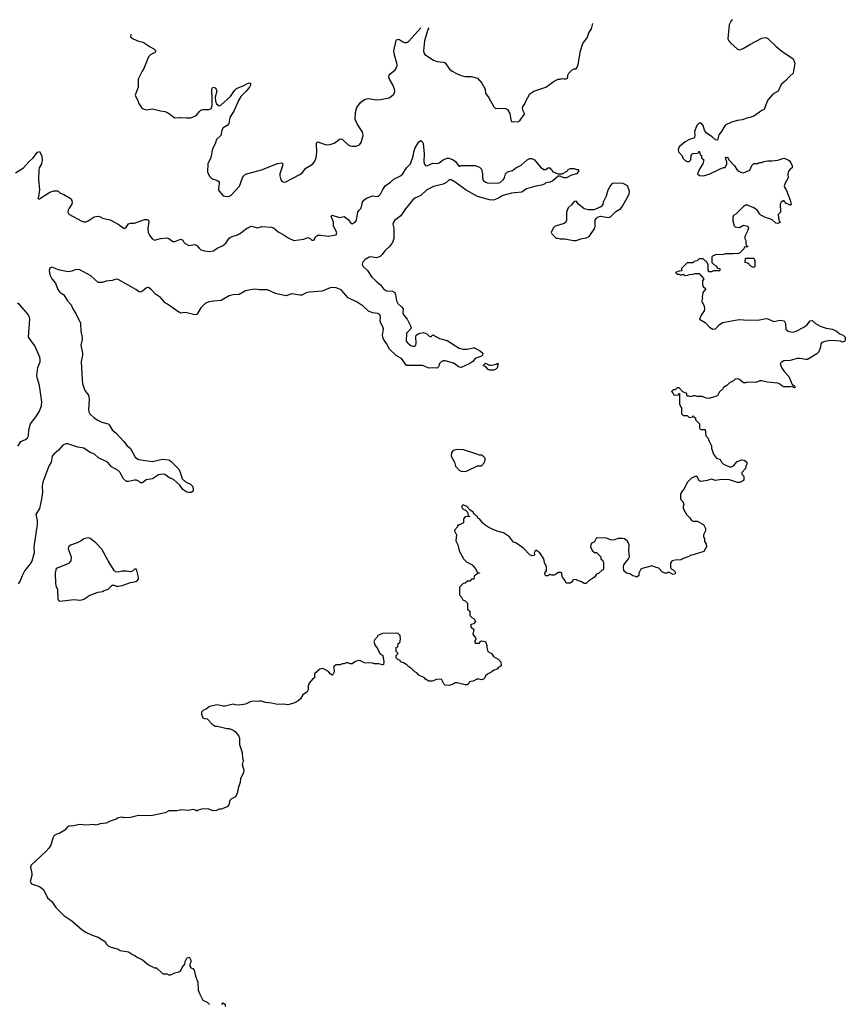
# Model space of a CAD drawing. Header units: inches. Extents: x 2608375 to 2737312, y 944064 to 1028306.
# Tile 24 of 69: x 2658413 to 2666598, y 1017251 to 1027020. Entities that reach past the tile are written whole.
import ezdxf

# ---------------------------------------------------------------- set-up
doc = ezdxf.new("R2010")
doc.units = ezdxf.units.IN
doc.header["$MEASUREMENT"] = 0
for name, color, linetype in [('C6051', 7, 'Continuous'), ('C6052', 7, 'Continuous'), ('C6061', 7, 'Continuous'), ('C6062', 7, 'Continuous')]:
    doc.layers.add(name, color=color, linetype=linetype)

msp = doc.modelspace()

# ---------------------------------------------------------------- linework, layer by layer
at = {"layer": 'C6051', "color": 5, "elevation": 60}
msp.add_lwpolyline([(2660000, 1019176.6), (2659969.1, 1019169.1), (2659891.1, 1019168.9), (2659854, 1019150), (2659730, 1019125.2), (2659650, 1019121.2), (2659590, 1019125.2), (2659510, 1019105.2), (2659450, 1019102), (2659430, 1019108), (2659390, 1019102), (2659370, 1019088.7), (2659310, 1019068.7), (2659270.7, 1019049.3), (2659210, 1019041.2), (2659170, 1019029), (2659150, 1019034), (2659070, 1019029), (2659010, 1019035.3), (2658930, 1019019), (2658910, 1019022), (2658890, 1019015.3), (2658859.8, 1018980.2), (2658810.7, 1018949.3), (2658779.8, 1018940.2), (2658755.3, 1018924.7), (2658740.5, 1018899.5), (2658720.5, 1018830), (2658700.6, 1018799.4), (2658673.4, 1018766.6), (2658527.3, 1018630), (2658519.1, 1018610), (2658533.4, 1018550), (2658534, 1018530), (2658516, 1018470), (2658530, 1018446.8), (2658610, 1018418.8), (2658650, 1018391.3), (2658687.5, 1018307.5), (2658731.3, 1018270), (2658771.3, 1018210), (2658850, 1018131.3), (2658930, 1018078), (2659030.7, 1017990.7), (2659067.1, 1017967.1), (2659130, 1017936), (2659190, 1017918), (2659262, 1017870), (2659271.1, 1017851.1), (2659290, 1017832), (2659310, 1017822), (2659390, 1017798), (2659410, 1017786), (2659490.9, 1017770.9), (2659530, 1017744.7), (2659555.3, 1017735.3), (2659570, 1017722), (2659630, 1017692), (2659690, 1017642), (2659750, 1017612), (2659770, 1017612), (2659832.7, 1017552.7), (2659872, 1017552), (2659890, 1017542), (2659910, 1017542), (2659950, 1017562), (2659990, 1017572), (2660000, 1017578.3)], dxfattribs=at)
at = {"layer": 'C6052', "color": 5}
for points, elevation in [([(2659513.8, 1026876.2), (2659511, 1026850), (2659538, 1026830), (2659590, 1026807.7), (2659638, 1026798), (2659704.7, 1026750), (2659742, 1026730), (2659762, 1026710), (2659752, 1026690), (2659734, 1026686), (2659707.9, 1026672.1), (2659691.3, 1026650), (2659644.5, 1026535.5), (2659626, 1026510), (2659586.8, 1026430), (2659586, 1026350), (2659558, 1026270), (2659587.3, 1026207.3), (2659591, 1026190), (2659618.8, 1026150), (2659635.2, 1026135.2), (2659670, 1026124), (2659730, 1026134.8), (2659810, 1026114.8), (2659850.5, 1026110.5), (2659878.5, 1026098.5), (2659950, 1026046.8), (2660000, 1026049.9)], 60), ([(2658370, 1025498.8), (2658450, 1025550.8), (2658502, 1025610), (2658547, 1025650), (2658590, 1025706.8), (2658610, 1025710.7), (2658633, 1025670), (2658636.3, 1025630), (2658627.3, 1025590), (2658604.9, 1025550), (2658601.6, 1025530), (2658599, 1025439), (2658610.5, 1025330.5), (2658598.4, 1025261.6), (2658591.3, 1025250), (2658601.4, 1025241.4), (2658610, 1025242), (2658710, 1025308), (2658750, 1025320.7), (2658790, 1025322), (2658810, 1025302), (2658850, 1025284.7), (2658922, 1025242), (2658932.1, 1025212.1), (2658930.4, 1025190.4), (2658902, 1025150), (2658893.4, 1025130), (2658890.8, 1025110), (2658901, 1025090), (2659030, 1025021.6), (2659050, 1025014.9), (2659070, 1025014.9), (2659090, 1025024.4), (2659150, 1025064.4), (2659190, 1025070.8), (2659219.9, 1025059.9), (2659230.9, 1025050.9), (2659310, 1025034.4), (2659390, 1024992.4), (2659450, 1024948), (2659463.7, 1024956.3), (2659490, 1024995.5), (2659510, 1025002), (2659550, 1025000.7), (2659650, 1025038), (2659676.9, 1025036.9), (2659690, 1025032), (2659694, 1025014), (2659683.8, 1024950), (2659687.3, 1024907.3), (2659700.6, 1024880.6), (2659727.1, 1024847.1), (2659750, 1024833.4), (2659810, 1024848.7), (2659870, 1024855.3), (2659890, 1024848), (2659930, 1024819.3), (2659950, 1024820.4), (2660000, 1024839.1)], 40), ([(2660000, 1024113.3), (2659990, 1024117.2), (2659878.3, 1024198.3), (2659855.3, 1024210), (2659810, 1024262), (2659758, 1024298), (2659719.4, 1024339.4), (2659690, 1024362.7), (2659670, 1024360.7), (2659630, 1024326.6), (2659610, 1024317.4), (2659590, 1024322.6), (2659563.7, 1024343.7), (2659390, 1024443), (2659370, 1024446), (2659328.7, 1024431.3), (2659270, 1024426.6), (2659230, 1024411), (2659191, 1024411), (2659117.6, 1024477.6), (2659010, 1024539.2), (2658970, 1024539.7), (2658930, 1024525.1), (2658890, 1024519.7), (2658797.5, 1024537.5), (2658730, 1024563.7), (2658710, 1024553.2), (2658703.8, 1024530), (2658710.4, 1024490), (2658730.4, 1024450), (2658766, 1024406), (2658790, 1024341.6), (2658810, 1024316.5), (2658850, 1024288.4), (2658885.2, 1024230), (2658922.6, 1024190), (2658940.2, 1024150), (2658970, 1024106.4), (2659016.5, 1024010), (2659020.2, 1023930), (2659033.4, 1023866.6), (2659033.3, 1023846.7), (2659020.3, 1023790), (2659035.3, 1023710), (2659035.3, 1023690), (2659022.6, 1023630), (2659031.7, 1023448.3), (2659036.1, 1023410), (2659059.4, 1023339.4), (2659093.7, 1023293.7), (2659098.4, 1023278.4), (2659101.3, 1023250), (2659095.3, 1023150), (2659097.6, 1023130), (2659108, 1023110), (2659150, 1023070.4), (2659185.8, 1023045.9), (2659226.9, 1023026.9), (2659290, 1023010.5), (2659301.3, 1023001.3), (2659330.4, 1022950.4), (2659370, 1022918), (2659400.7, 1022880.7), (2659450, 1022832.7), (2659476.5, 1022796.5), (2659510, 1022764.4), (2659558.5, 1022678.5), (2659590, 1022654.8), (2659730, 1022637.1), (2659830, 1022659.3), (2659890, 1022652.2), (2659910, 1022640.5), (2659990, 1022558.8), (2660000, 1022538.2)], 40), ([(2658395.1, 1022790), (2658425.5, 1022834.5), (2658470, 1022854), (2658489.6, 1022870), (2658498.4, 1022890), (2658504.5, 1022950), (2658521.3, 1023010), (2658567.1, 1023070), (2658604.2, 1023130), (2658629.6, 1023190), (2658631.5, 1023228.5), (2658609.6, 1023390), (2658586.7, 1023466.7), (2658584.2, 1023490), (2658592, 1023570), (2658615.5, 1023624.5), (2658614.8, 1023650), (2658610.8, 1023670.8), (2658562.4, 1023782.4), (2658500.9, 1023870), (2658511.8, 1024050), (2658509.5, 1024070), (2658496.1, 1024096.1), (2658413.2, 1024190), (2658390, 1024206)], 40), ([(2660000, 1022402.1), (2659936.2, 1022456.2), (2659890, 1022478), (2659850, 1022507), (2659831.6, 1022511.6), (2659790, 1022503.6), (2659730, 1022463), (2659666.4, 1022453.6), (2659630, 1022424), (2659610, 1022426), (2659597.5, 1022437.5), (2659570, 1022451.3), (2659550, 1022452.8), (2659490, 1022437), (2659470, 1022439.3), (2659442.8, 1022462.8), (2659404.8, 1022530), (2659390, 1022545.7), (2659323.5, 1022583.5), (2659290, 1022622.9), (2659270, 1022637.6), (2659194.2, 1022674.1), (2659154, 1022710), (2659110, 1022725.1), (2659050, 1022769.6), (2658990, 1022777.6), (2658891.1, 1022811.1), (2658870, 1022811.1), (2658841.4, 1022798.6), (2658798.7, 1022750), (2658750, 1022709.7), (2658736.1, 1022690), (2658725.3, 1022630), (2658701.6, 1022590), (2658642, 1022430), (2658637, 1022390), (2658638.4, 1022330), (2658626.2, 1022246.2), (2658607.4, 1022170), (2658572.7, 1022110), (2658584.6, 1022050), (2658584.9, 1022010), (2658553.7, 1021790), (2658554.9, 1021730), (2658531.4, 1021648.6), (2658517.7, 1021622.2), (2658464.8, 1021555.2), (2658436.9, 1021503.1), (2658414.4, 1021445.6), (2658398.9, 1021421.1)], 40)]:
    msp.add_lwpolyline(points, dxfattribs=dict(at, elevation=elevation))
at = {"layer": 'C6052', "color": 5, "elevation": 60}
msp.add_lwpolyline([(2659090, 1021879), (2659050, 1021868.7), (2659027.7, 1021852.3), (2658981, 1021830), (2658914.9, 1021805.1), (2658898, 1021790), (2658892.7, 1021770), (2658923.1, 1021690), (2658918.4, 1021650), (2658894.9, 1021625.1), (2658866.8, 1021610), (2658790, 1021582.9), (2658773.4, 1021570), (2658770, 1021562), (2658764.9, 1021530), (2658767.3, 1021427.3), (2658774.4, 1021394.4), (2658786, 1021370), (2658790, 1021274), (2658798, 1021258), (2658811.1, 1021251.1), (2658950, 1021266), (2659010, 1021261), (2659030, 1021264.7), (2659050, 1021271.3), (2659108, 1021310), (2659190, 1021338.8), (2659232.7, 1021347.3), (2659250, 1021358), (2659288.9, 1021371.1), (2659330, 1021411), (2659350, 1021411), (2659370, 1021401), (2659390, 1021398.8), (2659430, 1021407.3), (2659510, 1021437.3), (2659550, 1021442), (2659574, 1021450), (2659589, 1021470), (2659592.1, 1021487.9), (2659570, 1021568), (2659550, 1021568), (2659530, 1021548), (2659510, 1021542), (2659470, 1021549.2), (2659429.1, 1021549.1), (2659390, 1021539.3), (2659363.3, 1021543.3), (2659350, 1021554), (2659289.3, 1021650), (2659225.4, 1021765.4), (2659169, 1021830), (2659110, 1021874)], close=True, dxfattribs=at)
at = {"layer": 'C6061', "color": 5, "elevation": 60}
for points in [[(2660413.9, 1020000), (2660466.4, 1019986.4), (2660490, 1019986), (2660530, 1019971), (2660550, 1019958), (2660584.7, 1019910), (2660591.3, 1019890), (2660591.3, 1019830), (2660618, 1019750), (2660622, 1019690), (2660631.3, 1019670), (2660623.6, 1019656.4), (2660618, 1019630), (2660635.3, 1019575.3), (2660631.1, 1019548.9), (2660602, 1019490), (2660598, 1019450), (2660582, 1019410), (2660570, 1019346), (2660552, 1019310), (2660514, 1019290), (2660492, 1019268), (2660492, 1019252), (2660484.7, 1019230), (2660470.7, 1019209.3), (2660410, 1019188), (2660390, 1019188), (2660364.7, 1019175.3), (2660330, 1019169), (2660288.4, 1019188.4), (2660230, 1019188.7), (2660183.6, 1019176.4), (2660170, 1019168.7), (2660156.4, 1019176.4), (2660130, 1019182), (2660085.4, 1019174.6), (2660010, 1019179), (2660000, 1019176.6)], [(2660000, 1017578.3), (2660010, 1017584.7), (2660024.1, 1017615.9), (2660049, 1017650), (2660054, 1017674), (2660069.4, 1017710), (2660090, 1017717.3), (2660094.9, 1017714.9), (2660110.5, 1017689.5), (2660110.6, 1017669.4), (2660098, 1017650), (2660098, 1017630), (2660110, 1017612), (2660130, 1017604.7), (2660141, 1017590), (2660156, 1017530), (2660178, 1017470), (2660182, 1017390), (2660198, 1017350), (2660230, 1017292), (2660270.9, 1017270.9), (2660294, 1017250)], [(2660415.3, 1017250), (2660430, 1017264.7), (2660450, 1017251.3), (2660451.3, 1017228.7)]]:
    msp.add_lwpolyline(points, dxfattribs=at)
at = {"layer": 'C6062', "color": 5}
for points, elevation in [([(2665478.8, 1027019.8), (2665465.4, 1027010), (2665446.2, 1026970), (2665434.2, 1026830), (2665442, 1026810), (2665458.9, 1026790), (2665527.7, 1026727.7), (2665550, 1026721.3), (2665586.9, 1026733.1), (2665650, 1026774), (2665770, 1026837.3), (2665810, 1026842.8), (2665830, 1026834), (2665913.7, 1026753.7), (2665970, 1026706.8), (2666082, 1026630), (2666098, 1026590), (2666082, 1026490), (2666043.5, 1026456.5), (2666010, 1026415.3), (2665963.5, 1026376.5), (2665932, 1026310), (2665879.8, 1026280.2), (2665838, 1026230), (2665819.8, 1026200.2), (2665794, 1026130), (2665770, 1026118), (2665690, 1026062), (2665650, 1026048), (2665632.7, 1026047.3), (2665575.3, 1026024.7), (2665530, 1026021.2), (2665470, 1026004), (2665407.5, 1025972.5), (2665371, 1025910), (2665343.5, 1025876.5), (2665330, 1025826), (2665310, 1025828.7), (2665278.6, 1025858.6), (2665240.2, 1025880.2), (2665218.6, 1025898.6), (2665202.7, 1025922.7), (2665188.7, 1025970), (2665170, 1025993.2), (2665150, 1025994), (2665124.7, 1025970), (2665102, 1025910), (2665104.7, 1025870), (2665102, 1025850), (2665096.9, 1025843.1), (2665054, 1025830), (2665010, 1025808), (2664950, 1025758), (2664941, 1025730), (2664944.7, 1025710), (2664982, 1025670), (2664986.4, 1025646.4), (2665010, 1025622), (2665030, 1025614), (2665050, 1025614), (2665066, 1025630), (2665068.4, 1025671.6), (2665087.3, 1025692.7), (2665130, 1025694), (2665142, 1025698), (2665147.3, 1025712.7), (2665152.7, 1025712.7), (2665158, 1025678), (2665172.7, 1025672.7), (2665174, 1025650), (2665194, 1025630), (2665184.7, 1025590), (2665156.9, 1025543.1), (2665134, 1025490), (2665152.7, 1025472.7), (2665190, 1025472), (2665250, 1025486), (2665350, 1025538), (2665392, 1025552), (2665408, 1025552), (2665422, 1025590), (2665422, 1025610), (2665409.1, 1025650.9), (2665410, 1025654), (2665423.1, 1025656.9), (2665430, 1025656), (2665445.4, 1025625.4), (2665498, 1025570), (2665530, 1025524.7), (2665570, 1025502.8), (2665590, 1025501), (2665652.9, 1025527.1), (2665670, 1025574), (2665690, 1025592), (2665730, 1025592), (2665750, 1025602), (2665770, 1025602), (2665790, 1025612), (2665830, 1025618), (2665870, 1025618), (2665930, 1025626), (2665990, 1025644.7), (2666030.7, 1025630.7), (2666042, 1025622), (2666058, 1025598), (2666071.3, 1025570), (2666071.3, 1025550), (2666050, 1025535.3), (2666031, 1025510), (2666027.5, 1025487.5), (2666031.3, 1025450), (2665998, 1025390), (2665992, 1025370), (2665998, 1025350), (2666013.2, 1025333.2), (2666022.8, 1025310), (2666027.3, 1025287.3), (2666051.1, 1025228.9), (2666062, 1025190), (2666059.6, 1025180.4), (2666050, 1025178), (2666010, 1025198), (2665990, 1025226), (2665962, 1025210), (2665952, 1025190), (2665954, 1025110), (2665932.7, 1025087.3), (2665938, 1025030), (2665951.3, 1025008.7), (2665930, 1024998), (2665910, 1025002), (2665872.7, 1025032.7), (2665850, 1025044), (2665813.6, 1025053.6), (2665761.5, 1025081.5), (2665749.4, 1025089.4), (2665726.3, 1025126.3), (2665690, 1025154), (2665630, 1025178), (2665610, 1025178), (2665590, 1025168), (2665512, 1025090), (2665490, 1025078), (2665483.5, 1025056.5), (2665484.5, 1025024.5), (2665494.8, 1024974.8), (2665505.5, 1024965.5), (2665550, 1024957.3), (2665590, 1024981), (2665632, 1024970), (2665638, 1024950), (2665625.4, 1024914.6), (2665602, 1024870), (2665602, 1024850), (2665612, 1024830), (2665612.7, 1024792.7), (2665618, 1024778), (2665630, 1024774), (2665632.7, 1024767.3), (2665598, 1024762), (2665592.7, 1024747.3), (2665552.7, 1024707.3), (2665539.6, 1024700.4), (2665490, 1024695.3), (2665410, 1024695.3), (2665390, 1024688.7), (2665312.7, 1024687.3), (2665274, 1024670), (2665274, 1024610), (2665294, 1024590), (2665316.9, 1024576.9), (2665330, 1024554), (2665354, 1024550), (2665354, 1024530), (2665350, 1024528), (2665290, 1024528), (2665270, 1024518), (2665250, 1024518), (2665238, 1024530), (2665238, 1024590), (2665222, 1024622), (2665210, 1024626), (2665190, 1024646), (2665150, 1024646), (2665130, 1024626), (2665098, 1024622), (2665090, 1024606), (2665030, 1024606), (2664974, 1024550), (2664972.7, 1024527.3), (2664950, 1024526), (2664914, 1024510), (2664930, 1024494), (2664950, 1024494), (2664970, 1024484.7), (2664990, 1024494), (2665010, 1024482), (2665036.4, 1024483.6), (2665052.7, 1024492.7), (2665090, 1024494), (2665110, 1024502), (2665150, 1024502), (2665194, 1024450), (2665182, 1024430), (2665182, 1024390), (2665190, 1024374), (2665214, 1024350), (2665186, 1024314), (2665178, 1024270), (2665182, 1024250), (2665174, 1024230), (2665199.6, 1024179.6), (2665202, 1024150), (2665198, 1024130), (2665170, 1024088), (2665152, 1024050), (2665210, 1024016), (2665250.8, 1023970), (2665284.7, 1023950), (2665310, 1023953), (2665350, 1023994), (2665384.8, 1024015.2), (2665470, 1024033.4), (2665546, 1024046), (2665590, 1024041), (2665730, 1024038.8), (2665810, 1024054), (2665830.6, 1024050.6), (2665890, 1024026), (2665950, 1024038.8), (2665990.6, 1024030.6), (2666006, 1024006), (2666007.3, 1023950), (2666031.3, 1023930), (2666070, 1023920.5), (2666110, 1023930.4), (2666186, 1023970), (2666217, 1023990), (2666250, 1024031), (2666270, 1024036), (2666304, 1024004), (2666350, 1023977.6), (2666410, 1023959.5), (2666470.3, 1023950.3), (2666511, 1023930), (2666544, 1023904), (2666578, 1023890), (2666590, 1023878), (2666596, 1023870), (2666598, 1023842), (2666594, 1023830), (2666570, 1023822), (2666550, 1023829), (2666450, 1023836), (2666393.7, 1023826.3), (2666364, 1023816), (2666356, 1023804), (2666350.8, 1023770), (2666335.5, 1023724.5), (2666315.5, 1023704.5), (2666222, 1023650), (2666206.8, 1023646.8), (2666150, 1023659.3), (2666121.4, 1023658.6), (2666050, 1023639.5), (2665990, 1023634), (2665961, 1023619), (2665952, 1023610), (2665966.8, 1023570), (2665990.6, 1023530), (2666038.5, 1023478.6), (2666070, 1023402), (2666092, 1023390), (2666102, 1023370), (2666093.2, 1023366.8), (2666082, 1023370), (2666079, 1023379), (2666070, 1023382), (2666050, 1023377.2), (2665990, 1023378.4), (2665970, 1023386.6), (2665950, 1023403.7), (2665930, 1023413.3), (2665824.8, 1023424.8), (2665770, 1023437.2), (2665750, 1023437.2), (2665710, 1023421.2), (2665630, 1023422), (2665610, 1023415.3), (2665590, 1023415.3), (2665550, 1023448.7), (2665530, 1023455.3), (2665507.1, 1023452.9), (2665490, 1023438), (2665450, 1023418), (2665422, 1023390), (2665392, 1023370), (2665383.6, 1023356.4), (2665350, 1023326), (2665330.9, 1023289.1), (2665250, 1023262), (2665223.1, 1023263.1), (2665180.4, 1023280.4), (2665130, 1023282), (2665110, 1023288.7), (2665090, 1023288), (2665070, 1023278), (2665050, 1023286), (2665030, 1023286), (2665026, 1023290), (2665026, 1023310), (2664987.3, 1023327.3), (2664950, 1023366), (2664930, 1023366), (2664912.7, 1023347.3), (2664890, 1023346), (2664874, 1023330), (2664892.7, 1023312.7), (2664898, 1023298), (2664910, 1023294), (2664942, 1023298), (2664947.3, 1023312.7), (2664954, 1023310), (2664954, 1023210), (2664963.6, 1023183.6), (2664974, 1023170), (2664974, 1023110), (2664990, 1023094), (2665031.6, 1023091.6), (2665050, 1023074), (2665082, 1023078), (2665090, 1023094), (2665098, 1023078), (2665114, 1023070), (2665114, 1023050), (2665154, 1023010), (2665154, 1022970), (2665158, 1022958), (2665170, 1022954), (2665210, 1022954), (2665214, 1022890), (2665234, 1022870), (2665243.6, 1022843.6), (2665259.6, 1022819.6), (2665271.6, 1022791.6), (2665272, 1022770), (2665291.3, 1022710), (2665322, 1022670), (2665356.9, 1022656.9), (2665371.3, 1022630), (2665390, 1022611.3), (2665450, 1022582), (2665470, 1022582), (2665490, 1022592), (2665524.7, 1022635.3), (2665570, 1022651.3), (2665594, 1022650), (2665622, 1022630), (2665622, 1022610), (2665612, 1022590), (2665610, 1022566), (2665572.7, 1022527.3), (2665572, 1022510), (2665592, 1022490), (2665592, 1022450), (2665579.6, 1022440.4), (2665551.6, 1022428.4), (2665530, 1022428), (2665450, 1022454), (2665370, 1022459), (2665310, 1022449), (2665270, 1022462), (2665227.3, 1022447.3), (2665170, 1022438), (2665150, 1022446), (2665130, 1022486), (2665110, 1022486), (2665074, 1022470), (2665032, 1022430), (2664990.9, 1022349.1), (2664979.6, 1022340.4), (2664963.6, 1022316.4), (2664963.6, 1022263.6), (2664991.6, 1022231.6), (2664998, 1022210), (2664991.3, 1022190), (2664991.6, 1022171.6), (2665022, 1022110), (2665056.9, 1022076.9), (2665071.6, 1022051.6), (2665090, 1022044.7), (2665130, 1022044.7), (2665191.1, 1022011.1), (2665205.4, 1021985.4), (2665211.3, 1021970), (2665211.3, 1021950), (2665192, 1021910), (2665192.7, 1021892.7), (2665202, 1021870), (2665203.6, 1021843.6), (2665219.6, 1021819.6), (2665222, 1021790), (2665196.9, 1021743.1), (2665091.1, 1021708.9), (2665070, 1021708), (2665045.4, 1021694.6), (2664990, 1021675.3), (2664970, 1021662), (2664910, 1021659), (2664882, 1021650), (2664866, 1021630), (2664865.4, 1021585.4), (2664871.6, 1021571.6), (2664890, 1021562), (2664910, 1021542), (2664916, 1021530), (2664910, 1021522), (2664890, 1021515.3), (2664850, 1021538), (2664831.1, 1021528.9), (2664808.9, 1021528.9), (2664783.1, 1021543.1), (2664750, 1021578), (2664723.1, 1021583.1), (2664690, 1021598), (2664670, 1021598), (2664583.6, 1021576.4), (2664571.6, 1021568.4), (2664552, 1021530), (2664550, 1021506), (2664530, 1021488.7), (2664516.4, 1021496.4), (2664490, 1021502), (2664460.2, 1021520.2), (2664429.3, 1021529.3), (2664402, 1021550), (2664399, 1021590), (2664402, 1021610), (2664448.7, 1021670), (2664459, 1021690), (2664453.2, 1021750), (2664454, 1021810), (2664449, 1021830), (2664435.3, 1021850), (2664410, 1021868.7), (2664390, 1021874), (2664346, 1021874), (2664310, 1021858), (2664290, 1021855.3), (2664270, 1021858), (2664230, 1021875.3), (2664139.6, 1021880.4), (2664126.4, 1021873.6), (2664110, 1021838), (2664078, 1021822), (2664072, 1021790), (2664090, 1021754), (2664110, 1021734), (2664130, 1021732), (2664174, 1021690), (2664174, 1021670), (2664192.7, 1021652.7), (2664202, 1021630), (2664202, 1021570), (2664198, 1021562), (2664183.6, 1021556.4), (2664154, 1021530), (2664130, 1021518), (2664111.1, 1021488.9), (2664051.6, 1021448.4), (2664030, 1021426), (2664010, 1021426), (2663983.1, 1021443.1), (2663938, 1021458), (2663930, 1021466), (2663898, 1021462), (2663892.7, 1021447.3), (2663871.6, 1021428.4), (2663830, 1021428), (2663818, 1021458), (2663795.3, 1021490), (2663787.3, 1021512.7), (2663787.3, 1021527.3), (2663776.4, 1021536.4), (2663750, 1021535.3), (2663730, 1021518), (2663711.1, 1021508.9), (2663690, 1021508.7), (2663670, 1021515.3), (2663650, 1021502), (2663630, 1021502), (2663622, 1021510), (2663618, 1021530), (2663635.3, 1021550), (2663635.3, 1021590), (2663615.3, 1021635.3), (2663608.7, 1021670), (2663568, 1021730), (2663558, 1021738), (2663530, 1021755.3), (2663522, 1021750), (2663512, 1021730), (2663518, 1021710), (2663514.8, 1021705.2), (2663490, 1021699), (2663470, 1021709.3), (2663410, 1021774), (2663330, 1021828.7), (2663310, 1021835.3), (2663268, 1021890), (2663210, 1021928.7), (2663146.3, 1021946.3), (2663090, 1021969.2), (2663037.5, 1021997.5), (2663005.6, 1022025.6), (2662970, 1022068), (2662955.3, 1022075.3), (2662950, 1022086), (2662918, 1022118), (2662910, 1022135.3), (2662876.4, 1022156.4), (2662846, 1022190), (2662810, 1022206), (2662794, 1022190), (2662802, 1022170), (2662810, 1022162), (2662832.7, 1022152.7), (2662852.7, 1022132.7), (2662858, 1022098), (2662874, 1022090), (2662830, 1022086), (2662812.7, 1022067.3), (2662811.1, 1022028.9), (2662766, 1022006), (2662754, 1022006), (2662751.6, 1021988.4), (2662723.6, 1021956.4), (2662722, 1021950), (2662742, 1021910), (2662738, 1021850), (2662758, 1021810), (2662771.3, 1021750), (2662811.3, 1021670), (2662841.4, 1021641.4), (2662898, 1021610), (2662932, 1021570), (2662950, 1021534), (2662970, 1021532), (2662972, 1021528), (2662950, 1021526), (2662930, 1021506), (2662918, 1021502), (2662914, 1021470), (2662892.7, 1021467.3), (2662874, 1021450), (2662852, 1021448), (2662830, 1021428), (2662810, 1021426), (2662774, 1021390), (2662774, 1021310), (2662794, 1021290), (2662805.4, 1021265.4), (2662830, 1021254), (2662854, 1021230), (2662854, 1021170), (2662874, 1021150), (2662874, 1021110), (2662894, 1021090), (2662916.9, 1021076.9), (2662932, 1021050), (2662912.7, 1021027.3), (2662890, 1021018), (2662882, 1021010), (2662890, 1020994), (2662914, 1020970), (2662904.7, 1020924.7), (2662932.7, 1020887.3), (2662934, 1020870), (2662923.6, 1020856.4), (2662923.6, 1020843.6), (2662930, 1020834), (2662970, 1020834), (2662978, 1020850), (2662990, 1020858), (2663030, 1020852), (2663044.7, 1020810), (2663044.7, 1020790), (2663054, 1020750), (2663091.1, 1020731.1), (2663110, 1020702), (2663155.3, 1020675.3), (2663182, 1020650), (2663184.7, 1020610), (2663158, 1020590), (2663150, 1020578), (2663130, 1020568), (2663112.7, 1020567.3), (2663094, 1020550), (2663050, 1020528), (2663032, 1020510), (2663024.7, 1020490), (2663010, 1020475.3), (2662990, 1020469), (2662963.6, 1020476.4), (2662943.6, 1020476.4), (2662910, 1020455.3), (2662885.4, 1020454.6), (2662871.3, 1020448.7), (2662862, 1020430), (2662850, 1020422), (2662830, 1020421.2), (2662750, 1020442), (2662730, 1020442), (2662710, 1020428.7), (2662670, 1020415.3), (2662630, 1020418), (2662618, 1020430), (2662598, 1020470), (2662590, 1020475.3), (2662545.4, 1020474.6), (2662503.6, 1020456.4), (2662470, 1020458), (2662436.4, 1020476.4), (2662426, 1020490), (2662370, 1020518), (2662350, 1020538), (2662328.9, 1020548.9), (2662300.4, 1020580.4), (2662270, 1020598), (2662250, 1020618), (2662219, 1020639), (2662188, 1020650), (2662186, 1020666), (2662166, 1020670), (2662146, 1020690), (2662146, 1020710), (2662166, 1020730), (2662146, 1020750), (2662146, 1020790), (2662162, 1020798), (2662166, 1020830), (2662182, 1020838), (2662187.3, 1020872.7), (2662186, 1020910), (2662166, 1020930), (2662150, 1020934), (2662010, 1020929), (2661962, 1020910), (2661952, 1020890), (2661932, 1020870), (2661924.7, 1020850), (2661938, 1020810), (2661959.8, 1020779.8), (2661982, 1020730), (2662012, 1020710), (2662022, 1020650), (2662018, 1020622), (2662010, 1020618), (2661970, 1020628), (2661930, 1020628.7), (2661910, 1020635.3), (2661830, 1020638), (2661790, 1020658), (2661770, 1020662), (2661734, 1020650), (2661710, 1020628), (2661688.9, 1020628.9), (2661670, 1020638), (2661650, 1020638), (2661630, 1020628), (2661610, 1020628), (2661590, 1020618), (2661550, 1020618), (2661530, 1020606), (2661524.7, 1020584.7), (2661532, 1020570), (2661532, 1020550), (2661522, 1020530), (2661510, 1020518), (2661490, 1020528.7), (2661472.9, 1020552.9), (2661430, 1020575.3), (2661410, 1020582), (2661390, 1020575.3), (2661334, 1020530), (2661334, 1020490), (2661319.6, 1020480.4), (2661283.6, 1020436.4), (2661272.7, 1020407.3), (2661272, 1020370), (2661262, 1020350), (2661219.6, 1020320.4), (2661196.9, 1020283.1), (2661170, 1020258), (2661130, 1020238), (2661070, 1020222), (2661030, 1020229), (2660970, 1020225.2), (2660910, 1020239), (2660850, 1020244), (2660810, 1020259), (2660790, 1020259), (2660710, 1020254), (2660690, 1020249), (2660650, 1020229.2), (2660590, 1020217.2), (2660550, 1020221.2), (2660530, 1020229), (2660450, 1020209), (2660430, 1020209), (2660370, 1020221.2), (2660295.3, 1020204.7), (2660259.8, 1020180.2), (2660234, 1020170), (2660214, 1020150), (2660214, 1020130), (2660230, 1020094), (2660245.4, 1020085.4), (2660270, 1020082), (2660322, 1020030), (2660350, 1020012), (2660370, 1020011.3), (2660413.9, 1020000)], 60), ([(2660000, 1026049.9), (2660010, 1026050.6), (2660070, 1026044.9), (2660110, 1026047.7), (2660150, 1026062), (2660166.5, 1026073.5), (2660195.1, 1026110), (2660210, 1026121.6), (2660230, 1026128), (2660290, 1026128), (2660310, 1026139.3), (2660321.5, 1026170), (2660322.5, 1026242.5), (2660317.5, 1026310), (2660319, 1026330), (2660328.7, 1026351.3), (2660350, 1026344.5), (2660361.7, 1026330), (2660365.9, 1026310), (2660350.1, 1026250), (2660352.9, 1026212.9), (2660364.2, 1026184.2), (2660390, 1026164.5), (2660407.9, 1026172.1), (2660501.5, 1026258.6), (2660543.5, 1026316.5), (2660563.8, 1026336.2), (2660633.6, 1026366.4), (2660670, 1026387.7), (2660690, 1026393.4), (2660702, 1026390), (2660702, 1026370), (2660690.4, 1026350), (2660658.7, 1026310), (2660603.7, 1026256.3), (2660580.5, 1026219.5), (2660539.8, 1026120.2), (2660495.6, 1026050), (2660486, 1025990), (2660470.3, 1025969.7), (2660430, 1025946), (2660415.8, 1025924.2), (2660406.4, 1025870), (2660363.8, 1025830), (2660350, 1025789), (2660322.9, 1025737.1), (2660307.5, 1025652.5), (2660278, 1025590), (2660276, 1025510), (2660290.6, 1025470.6), (2660310.5, 1025450.5), (2660330, 1025438.8), (2660366.4, 1025426.4), (2660390, 1025412), (2660390.8, 1025390), (2660382.8, 1025350), (2660384, 1025330), (2660390, 1025318), (2660430, 1025270.8), (2660470, 1025264.9), (2660490, 1025268.2), (2660510, 1025280.5), (2660592.1, 1025367.9), (2660622, 1025450), (2660630, 1025466), (2660651.9, 1025488.1), (2660809, 1025530), (2660970, 1025592.7), (2661010, 1025598.8), (2661021, 1025590), (2661019.1, 1025570), (2660992.2, 1025490), (2660990.4, 1025470), (2661000.5, 1025430), (2661014.6, 1025414.6), (2661030, 1025408.2), (2661050, 1025410.5), (2661190, 1025483.6), (2661215.1, 1025504.9), (2661250, 1025547), (2661314.8, 1025585.2), (2661336.3, 1025610), (2661350.8, 1025649.2), (2661358.7, 1025710), (2661354, 1025790), (2661358.6, 1025801.4), (2661370, 1025808), (2661430, 1025783.6), (2661450, 1025779.6), (2661490, 1025781.5), (2661530, 1025793.4), (2661590, 1025838.4), (2661610, 1025834.4), (2661670, 1025778.4), (2661690, 1025768.5), (2661710, 1025763.7), (2661750, 1025764.9), (2661782, 1025778), (2661797.4, 1025802.6), (2661818.4, 1025870), (2661816.2, 1025890), (2661807.1, 1025910), (2661760.9, 1025980.9), (2661740.2, 1026030), (2661741.3, 1026098.7), (2661755.8, 1026150), (2661790, 1026197), (2661810, 1026215.3), (2661837.2, 1026230), (2661870, 1026237.3), (2661950, 1026223.9), (2661990, 1026226.5), (2662074.6, 1026245.4), (2662099.8, 1026260.2), (2662120.5, 1026279.5), (2662131.5, 1026308.5), (2662129.7, 1026330), (2662112.9, 1026372.9), (2662078, 1026430), (2662072.7, 1026450), (2662076, 1026470), (2662082, 1026478), (2662136.4, 1026523.6), (2662151.6, 1026550), (2662155.6, 1026570), (2662153.3, 1026590), (2662127.6, 1026667.6), (2662123.1, 1026710), (2662146.4, 1026813.6), (2662150, 1026820.7), (2662170, 1026828.2), (2662210, 1026801.3), (2662230, 1026793.7), (2662250, 1026793.7), (2662270, 1026806.4), (2662390.2, 1026937.5)], 60), ([(2662468.4, 1026939.5), (2662457.7, 1026922.3), (2662426.7, 1026810), (2662415.8, 1026710), (2662419.3, 1026690), (2662430, 1026674), (2662516.7, 1026616.7), (2662550, 1026605.7), (2662610, 1026599.3), (2662630, 1026590.6), (2662673.4, 1026530), (2662700.7, 1026510), (2662750, 1026483.8), (2662790, 1026466), (2662830, 1026454.8), (2662890, 1026454.8), (2662950, 1026441), (2662996, 1026390), (2663026, 1026330), (2663030.8, 1026290), (2663063.8, 1026243.8), (2663113.7, 1026153.7), (2663130, 1026138), (2663210, 1026140.7), (2663230, 1026137.3), (2663248.1, 1026128.1), (2663270.6, 1026090), (2663282, 1026030), (2663290, 1026011.3), (2663310, 1026004.9), (2663358, 1026010), (2663375.5, 1026024.5), (2663416.4, 1026083.6), (2663418, 1026090), (2663401.2, 1026121.2), (2663399, 1026150), (2663424, 1026190), (2663430, 1026212), (2663470, 1026284.7), (2663510, 1026311), (2663630, 1026351.3), (2663710, 1026411), (2663750, 1026431), (2663770, 1026431.3), (2663790, 1026438), (2663810, 1026432), (2663827.3, 1026432.7), (2663842, 1026438), (2663848, 1026452), (2663848, 1026468), (2663858, 1026490), (2663890, 1026522), (2663910, 1026532), (2663930, 1026532), (2663938, 1026542), (2663950, 1026574), (2663972.7, 1026710), (2663995.3, 1026784.7), (2664040.2, 1026839.8), (2664056, 1026890), (2664082.7, 1026930), (2664096, 1026981.3)], 60), ([(2660000, 1024839.1), (2660010, 1024842.8), (2660030, 1024832), (2660044.8, 1024804.8), (2660090, 1024779.5), (2660150, 1024790.4), (2660170, 1024780.5), (2660191.8, 1024751.8), (2660210, 1024736.9), (2660246, 1024726), (2660290, 1024720.2), (2660332.9, 1024727.1), (2660370, 1024751.5), (2660424.4, 1024775.6), (2660456.3, 1024803.7), (2660490, 1024850.6), (2660510, 1024864.9), (2660573.4, 1024886.6), (2660611.5, 1024908.5), (2660650, 1024940.7), (2660690, 1024966), (2660709.4, 1024970.6), (2660770, 1024956), (2660812.7, 1024967.3), (2660910, 1024962), (2660930, 1024954), (2660974.4, 1024914.4), (2661024.7, 1024890), (2661074.6, 1024854.6), (2661130, 1024830.7), (2661230, 1024841), (2661270, 1024858), (2661294, 1024850), (2661310, 1024834), (2661330, 1024834), (2661348, 1024870), (2661370, 1024881), (2661398, 1024882), (2661470, 1024870.7), (2661550, 1024886), (2661557.2, 1024910), (2661525.2, 1024970), (2661522.7, 1025010), (2661502, 1025070), (2661510, 1025082), (2661583.1, 1025056.9), (2661630, 1025066), (2661670, 1025038.8), (2661690, 1025011), (2661710, 1024996), (2661739, 1025010), (2661752.7, 1025030), (2661766, 1025110), (2661778, 1025130), (2661798, 1025150), (2661811.8, 1025210), (2661824.5, 1025230), (2661850, 1025248.2), (2661910, 1025270.7), (2661950, 1025264.9), (2661971.5, 1025268.5), (2661989.2, 1025290), (2662009.2, 1025330), (2662037.2, 1025370), (2662090, 1025406.8), (2662120.8, 1025439.2), (2662188.2, 1025471.8), (2662209.7, 1025490.3), (2662247.8, 1025550), (2662287.3, 1025590), (2662313.3, 1025666.7), (2662318.9, 1025710), (2662332.1, 1025747.9), (2662370, 1025807.7), (2662390, 1025820.7), (2662402.8, 1025810), (2662411.3, 1025791.3), (2662423.8, 1025690), (2662419.1, 1025610), (2662424.9, 1025584.9), (2662434.8, 1025574.8), (2662450, 1025570.8), (2662510, 1025596.3), (2662550, 1025593.4), (2662570, 1025599.1), (2662609.7, 1025630.3), (2662650, 1025644.9), (2662670, 1025647.3), (2662710, 1025630.7), (2662732.8, 1025612.8), (2662770, 1025562), (2662790, 1025572), (2662930, 1025574.8), (2662970, 1025556), (2662990, 1025538), (2663000.5, 1025490), (2663001.6, 1025450), (2663008.4, 1025428.4), (2663030, 1025406.8), (2663050, 1025400.7), (2663150, 1025397.1), (2663175.6, 1025404.4), (2663204.5, 1025430), (2663218, 1025450), (2663229.5, 1025490.5), (2663249.4, 1025510.6), (2663297.2, 1025522.8), (2663333.2, 1025550), (2663384.2, 1025575.8), (2663445.2, 1025630), (2663470, 1025642), (2663490, 1025644), (2663518, 1025630), (2663575.3, 1025555.3), (2663610, 1025532), (2663630, 1025534), (2663648.4, 1025551.6), (2663670, 1025551), (2663678, 1025538), (2663690, 1025531.3), (2663695.3, 1025515.3), (2663730, 1025496), (2663750, 1025491.3), (2663790, 1025492), (2663842, 1025518), (2663846, 1025530), (2663870, 1025542), (2663910, 1025542), (2663932.7, 1025532.7), (2663950, 1025532), (2663954, 1025530), (2663952.7, 1025512.7), (2663932, 1025490), (2663883.6, 1025476.4), (2663834, 1025450), (2663806, 1025450), (2663770, 1025468), (2663750, 1025468), (2663698.5, 1025421.5), (2663670, 1025409.3), (2663630, 1025402), (2663618, 1025390), (2663590, 1025377.2), (2663530, 1025369.6), (2663437.4, 1025342.6), (2663390, 1025309.5), (2663290, 1025298.7), (2663203.4, 1025276.6), (2663161, 1025250), (2663110, 1025229.6), (2663070, 1025231.8), (2662950, 1025265.6), (2662839.3, 1025330), (2662729.4, 1025409.4), (2662690, 1025429.4), (2662670, 1025429.5), (2662637.4, 1025402.6), (2662610, 1025388.4), (2662514.4, 1025365.6), (2662448.8, 1025331.2), (2662390, 1025275.1), (2662331.7, 1025248.3), (2662308.8, 1025231.2), (2662237.3, 1025142.7), (2662190, 1025074.5), (2662130.4, 1025030), (2662117.1, 1025010), (2662113, 1024990), (2662120.7, 1024950), (2662120.4, 1024850), (2662116.4, 1024830), (2662107.7, 1024810), (2662077.6, 1024770), (2662033.1, 1024726.9), (2662007.3, 1024690), (2661986.8, 1024670), (2661950, 1024656.9), (2661890, 1024667), (2661875.9, 1024664.1), (2661838.5, 1024641.5), (2661810.7, 1024610), (2661806.8, 1024590), (2661817.3, 1024570), (2661862, 1024530), (2661905.1, 1024465.1), (2661945.5, 1024425.5), (2661990, 1024390.7), (2662020.7, 1024350), (2662050, 1024330.4), (2662110, 1024328), (2662131.7, 1024311.7), (2662139.3, 1024290), (2662148.9, 1024228.9), (2662163.2, 1024203.2), (2662199.1, 1024170), (2662213, 1024150), (2662210.5, 1024110), (2662216.3, 1024090), (2662255.5, 1024050), (2662294.8, 1023970), (2662286, 1023950), (2662246, 1023910), (2662245.5, 1023830), (2662260.7, 1023810), (2662290, 1023788.2), (2662310, 1023780.5), (2662330, 1023780.7), (2662339.3, 1023790), (2662342.7, 1023810), (2662339, 1023870), (2662342, 1023890), (2662370, 1023906), (2662415.3, 1023915.3), (2662450, 1023902), (2662470, 1023882), (2662490, 1023874), (2662510, 1023894), (2662576.1, 1023856.1), (2662650, 1023835.5), (2662770, 1023760.3), (2662810, 1023751.8), (2662849.7, 1023750.3), (2662910, 1023765.5), (2662923, 1023763), (2662981, 1023730), (2663004.7, 1023710), (2663002, 1023690), (2662990, 1023682), (2662930, 1023658), (2662904.7, 1023630), (2662876, 1023610), (2662790, 1023569.3), (2662770, 1023572.7), (2662712.6, 1023612.6), (2662630, 1023636.2), (2662610, 1023634.5), (2662590, 1023626), (2662576.3, 1023610), (2662564.9, 1023575.1), (2662550, 1023561.2), (2662510, 1023565.1), (2662470, 1023562.9), (2662408.7, 1023588.7), (2662248, 1023588), (2662197.4, 1023657.4), (2662150, 1023684), (2662080.5, 1023750), (2662048.6, 1023808.6), (2662019.6, 1023850), (2662011.5, 1023870), (2662009.7, 1023890), (2662018.9, 1023950), (2662013.5, 1023973.5), (2661991.6, 1024010), (2661987.6, 1024030), (2661989.6, 1024070), (2661982.9, 1024090), (2661963.5, 1024103.5), (2661910, 1024111.1), (2661870, 1024126.8), (2661816.6, 1024176.6), (2661758.2, 1024218.2), (2661670, 1024259.5), (2661599, 1024339), (2661550, 1024359.1), (2661510, 1024363.5), (2661490, 1024360.4), (2661410, 1024326.2), (2661283.1, 1024316.9), (2661251.5, 1024308.5), (2661210, 1024287.6), (2661190, 1024286), (2661110, 1024300.5), (2661050, 1024279.6), (2660950, 1024304.8), (2660870, 1024338.3), (2660790, 1024338.7), (2660745.3, 1024345.3), (2660699.3, 1024340.7), (2660650, 1024328.4), (2660590, 1024293), (2660530, 1024291.2), (2660490, 1024280.4), (2660410, 1024234), (2660332.8, 1024227.2), (2660290, 1024219.5), (2660264.7, 1024210), (2660250, 1024202.7), (2660210, 1024161.2), (2660170, 1024094), (2660150, 1024092.7), (2660070, 1024112.3), (2660050, 1024115.1), (2660010, 1024109.3), (2660000, 1024113.3)], 40), ([(2660000, 1022538.2), (2660004, 1022530), (2660024.9, 1022464.9), (2660055.5, 1022435.5), (2660104.7, 1022410), (2660124.7, 1022390), (2660131.3, 1022370), (2660131.3, 1022350), (2660123.6, 1022336.4), (2660114, 1022330), (2660090, 1022327.3), (2660070, 1022333.2), (2660030, 1022357.2), (2660001.2, 1022401.2), (2660000, 1022402.1)], 40)]:
    msp.add_lwpolyline(points, dxfattribs=dict(at, elevation=elevation))
for points, elevation in [([(2664310, 1025397.6), (2664286.9, 1025393.1), (2664270, 1025374), (2664244, 1025330), (2664227.3, 1025270), (2664198.8, 1025210), (2664193.2, 1025186.8), (2664175.5, 1025164.5), (2664121.1, 1025138.9), (2664105.5, 1025134.5), (2664050, 1025133.6), (2664010, 1025143.6), (2663952.3, 1025190), (2663930, 1025219), (2663910, 1025215.3), (2663880.3, 1025179.7), (2663850, 1025152.3), (2663833, 1025110), (2663833.4, 1025030), (2663827.7, 1025012.3), (2663810, 1024997.2), (2663722, 1024970), (2663702, 1024950), (2663682, 1024910), (2663690, 1024894), (2663732.7, 1024852.7), (2663747.3, 1024852.7), (2663770, 1024844.7), (2663815.3, 1024844.7), (2663907.9, 1024827.9), (2663930, 1024828), (2663975.3, 1024844.7), (2664030, 1024855.5), (2664057.2, 1024870), (2664113.2, 1024950), (2664119.3, 1024970), (2664119.3, 1025030), (2664130, 1025051.3), (2664140.2, 1025059.8), (2664170, 1025071), (2664250, 1025056), (2664270, 1025062.8), (2664323, 1025117), (2664372.7, 1025147.3), (2664389.4, 1025170), (2664454, 1025290), (2664458, 1025318), (2664438, 1025370), (2664409.4, 1025389.4), (2664394, 1025394)], 60), ([(2665690, 1024562), (2665666, 1024570), (2665646, 1024590), (2665642, 1024602), (2665606, 1024610), (2665607.3, 1024652.7), (2665690, 1024654), (2665702, 1024630), (2665702, 1024570)], 60), ([(2663070, 1023544), (2663058, 1023550), (2663035.3, 1023575.3), (2663008, 1023590), (2663030, 1023611), (2663070, 1023591.3), (2663090, 1023591.3), (2663138, 1023602), (2663151.6, 1023611.6), (2663151.3, 1023570), (2663130, 1023548.7), (2663110, 1023544)], 40), ([(2662750, 1022755.3), (2662710, 1022746), (2662692.7, 1022727.3), (2662692, 1022690), (2662722, 1022630), (2662732, 1022590), (2662770, 1022552), (2662790, 1022542), (2662830, 1022538), (2662850, 1022544.7), (2662950, 1022592), (2662990, 1022594), (2663016.4, 1022623.6), (2663026, 1022650), (2663026, 1022670), (2662998, 1022698), (2662970, 1022698), (2662946, 1022710), (2662813.6, 1022753.6)], 60)]:
    msp.add_lwpolyline(points, close=True, dxfattribs=dict(at, elevation=elevation))

doc.saveas('drawing.dxf')
